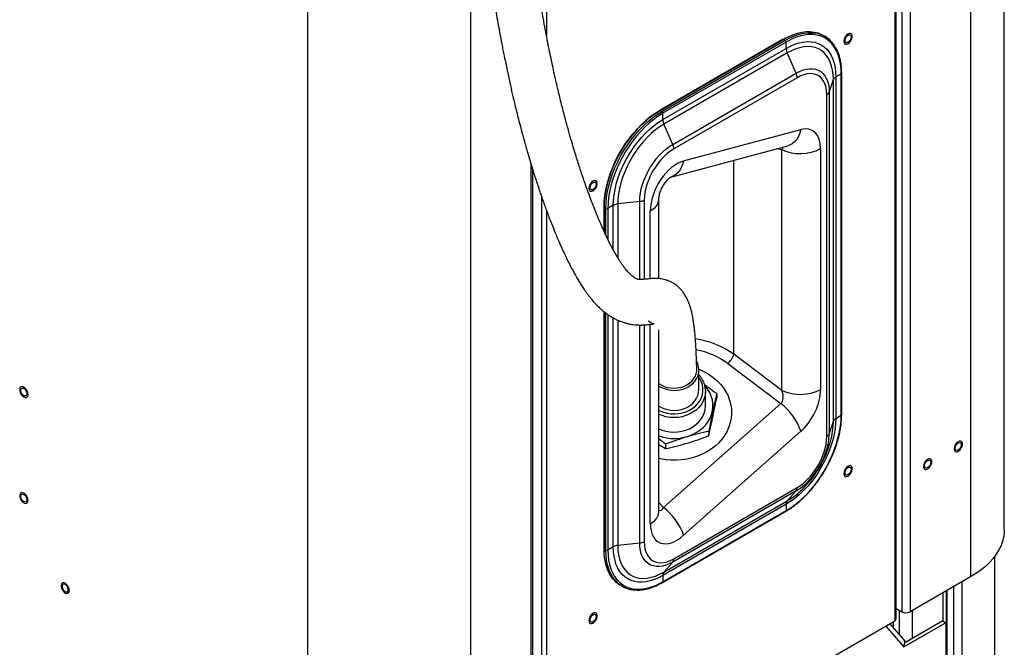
# Model space of a CAD drawing. Header units: millimetres. Extents: x 1588 to 4263, y 172 to 3488.
# Tile 26 of 46: x 3203 to 3885, y 456 to 891. Entities that reach past the tile are written whole.
import ezdxf

# ---------------------------------------------------------------- set-up
doc = ezdxf.new("R2010")
doc.units = ezdxf.units.MM
doc.header["$LTSCALE"] = 13

msp = doc.modelspace()

# ---------------------------------------------------------------- linework, layer by layer
at = {"color": 7, "linetype": 'Continuous', "lineweight": 25}
for p, q in [((3885.14, 537.13), (3885.14, 1630.34)), ((3861.71, 1613.29), (3861.71, 504.47)), ((3810.11, 475.32), (3810.11, 1583.51)), ((3809.21, 1582.99), (3809.21, 474.07)), ((3814.04, 1582.53), (3814.04, 480.37)), ((3819.95, 1582.53), (3819.95, 480.37)), ((3567.72, 1443.58), (3567.72, 880.09)), ((3402.09, 1413.64), (3402.09, 304.45)), ((3515.22, 1057.88), (3515.22, 304.45)), ((3646.6, 827.92), (3732.16, 877.31)), ((3647.77, 827.17), (3733.33, 876.57)), ((3734, 875.36), (3648.44, 825.97)), ((3731.5, 877.05), (3688.72, 852.35)), ((3731.63, 877.04), (3688.85, 852.34)), ((3733.76, 878.2), (3731.63, 877.04)), ((3731.65, 877.02), (3731.63, 877.04)), ((3732.16, 877.31), (3733.33, 876.57)), ((3734, 870.98), (3734, 875.36)), ((3761.78, 878.66), (3760.66, 879.41)), ((3648.44, 821.58), (3734, 870.98)), ((3734.73, 867.81), (3649.17, 818.42)), ((3740.86, 853.81), (3734.73, 867.81)), ((3655.3, 804.41), (3740.86, 853.81)), ((3768.32, 851.16), (3772.12, 853.35)), ((3772.12, 616.55), (3772.12, 853.35)), ((3772.41, 616.96), (3772.41, 853.76)), ((3688.72, 852.35), (3645.94, 827.65)), ((3688.85, 852.34), (3646.07, 827.64)), ((3741.58, 850.64), (3656.03, 801.25)), ((3688.87, 852.32), (3688.85, 852.34)), ((3763.74, 840.59), (3766.67, 849.36)), ((3766.67, 612.57), (3766.67, 849.36)), ((3768.32, 851.16), (3768.32, 614.36)), ((3763.74, 840.59), (3763.74, 603.79)), ((3762.09, 602), (3762.09, 838.8)), ((3646.1, 827.63), (3646.07, 827.64)), ((3646.6, 827.92), (3647.77, 827.17)), ((3648.44, 821.58), (3648.44, 825.97)), ((3655.3, 804.41), (3649.17, 818.42)), ((3662.84, 792.87), (3744.14, 814.65)), ((3654.09, 781.77), (3735.18, 803.49)), ((3727.55, 801.45), (3730.85, 800.74)), ((3730.85, 633.79), (3730.85, 800.74)), ((3757.84, 801.42), (3757.84, 634.47)), ((3697.65, 658.82), (3697.65, 793.44)), ((3556.99, 790.9), (3556.99, 328.56)), ((3558.21, 330.26), (3558.21, 786.91)), ((3564.27, 768.43), (3564.27, 334.31)), ((3632.41, 764.78), (3617.22, 763.08)), ((3632.41, 710.65), (3632.41, 764.78)), ((3635.52, 765.73), (3635.52, 710.79)), ((3645.62, 711.27), (3645.62, 766.41)), ((3567.72, 758.78), (3567.72, 334.66)), ((3607.61, 761.26), (3607.61, 744.36)), ((3607.71, 761.14), (3607.68, 761.16)), ((3607.68, 761.16), (3607.68, 744.2)), ((3607.71, 760.56), (3608.94, 759.92)), ((3607.71, 744.15), (3607.71, 760.56)), ((3608.94, 741.5), (3608.94, 759.92)), ((3614.11, 762.13), (3610.31, 759.94)), ((3610.31, 759.94), (3610.31, 738.61)), ((3614.11, 731.24), (3614.11, 762.13)), ((3617.22, 763.08), (3617.22, 725.79)), ((3639.77, 711.23), (3639.77, 758.24)), ((3607.61, 688.44), (3607.61, 524.46)), ((3607.68, 688.39), (3607.68, 524.36)), ((3607.71, 523.76), (3607.71, 688.36)), ((3608.94, 523.12), (3608.94, 687.39)), ((3610.31, 686.41), (3610.31, 523.14)), ((3614.11, 525.34), (3614.11, 684.03)), ((3617.22, 682.49), (3617.22, 526.29)), ((3632.41, 527.98), (3632.41, 679.16)), ((3635.52, 679.23), (3635.52, 528.93)), ((3639.77, 541.32), (3639.77, 679.63)), ((3645.62, 549.49), (3645.62, 675.83)), ((3730.85, 633.79), (3697.65, 658.82)), ((3693.43, 652.35), (3730.13, 624.68)), ((3673.32, 634.09), (3673.47, 647.95)), ((3677.94, 622.96), (3678.06, 633.04)), ((3678.04, 633.95), (3678.06, 633.04)), ((3685.8, 631.42), (3685.76, 628.32)), ((3648.82, 552.58), (3730.13, 624.68)), ((3768.32, 614.36), (3772.12, 616.55)), ((3763.74, 603.79), (3766.67, 612.57)), ((3744.14, 605.43), (3662.84, 533.34)), ((3680.22, 605.42), (3680.18, 602.32)), ((3650.36, 596.54), (3645.62, 600.18)), ((3645.62, 596.38), (3650.32, 593.43)), ((3650.36, 596.54), (3650.32, 593.43)), ((3740.86, 564.16), (3655.3, 514.77)), ((3656.03, 517.09), (3741.58, 566.48)), ((3740.86, 564.16), (3734.73, 557.23)), ((3648.82, 552.58), (3645.62, 556)), ((3734, 554.91), (3648.44, 505.51)), ((3649.17, 507.84), (3734.73, 557.23)), ((3734, 554.91), (3734, 550.52)), ((3648.23, 500.67), (3733.79, 550.06)), ((3648.44, 501.13), (3734, 550.52)), ((3632.41, 527.98), (3617.22, 526.29)), ((3607.68, 524.36), (3607.75, 521.83)), ((3607.71, 524.34), (3607.68, 524.36)), ((3607.71, 523.76), (3608.94, 523.12)), ((3614.11, 525.34), (3610.31, 523.14)), ((3878.55, 414.45), (3878.55, 518.77)), ((3655.3, 514.77), (3649.17, 507.84)), ((3648.44, 505.51), (3648.44, 501.13)), ((3861.71, 504.47), (3819.95, 480.37)), ((3855.65, 500.98), (3855.65, 382.53)), ((3620.14, 498.02), (3621.35, 497.42)), ((3842.62, 493.46), (3842.62, 473.88)), ((3844.87, 494.75), (3844.87, 378.14)), ((3845.41, 495.07), (3845.41, 378.14)), ((3849.9, 497.66), (3849.9, 379.22)), ((3810.14, 482.62), (3814.04, 480.37)), ((3812.27, 481.39), (3812.27, 464.71)), ((3821.25, 481.12), (3821.25, 461.74)), ((3567.72, 334.66), (3809.21, 474.07)), ((3815.52, 461.03), (3805.77, 472.08)), ((3808.4, 469.1), (3808.4, 473.6)), ((3844.69, 472.68), (3815.35, 455.74)), ((3842.44, 473.98), (3816.22, 458.84)), ((3842.44, 473.98), (3844.69, 472.68)), ((3844.69, 472.68), (3844.69, 376.21)), ((3815.35, 456.56), (3803.04, 470.51)), ((3816.31, 460.13), (3815.52, 461.03)), ((3816.31, 460.13), (3816.11, 459.95)), ((3815.35, 456.56), (3815.35, 455.74))]:
    msp.add_line(p, q, dxfattribs=at)
at = {"color": 7, "linetype": 'Continuous', "lineweight": 25, "flags": 128}
for points in [[(3732.16, 877.31), (3735.37, 879.01), (3738.56, 880.39), (3741.7, 881.45), (3744.79, 882.17), (3747.78, 882.55), (3750.67, 882.58), (3753.43, 882.28), (3756.05, 881.63), (3758.5, 880.65), (3760.66, 879.41)], [(3733.33, 876.57), (3736.53, 878.26), (3739.72, 879.64), (3742.86, 880.7), (3745.94, 881.41), (3748.93, 881.79), (3751.81, 881.83), (3754.38, 881.56)], [(3772.12, 853.35), (3771.99, 856.91), (3771.6, 860.29), (3770.95, 863.48), (3770.06, 866.45), (3768.91, 869.18), (3767.53, 871.65), (3765.91, 873.84), (3764.08, 875.75), (3762.05, 877.35), (3759.82, 878.63), (3757.41, 879.6), (3754.85, 880.23), (3752.14, 880.53), (3749.31, 880.5), (3746.38, 880.12), (3743.36, 879.42), (3740.27, 878.39), (3737.15, 877.03), (3734, 875.36)], [(3773.95, 875.95), (3774.08, 875.04), (3774.46, 874.35), (3775.05, 873.96), (3775.79, 873.89), (3776.64, 874.16), (3777.5, 874.73), (3778.3, 875.56), (3778.98, 876.57), (3779.47, 877.68), (3779.72, 878.78), (3779.72, 879.78), (3779.47, 880.58), (3778.98, 881.13), (3778.3, 881.36), (3777.5, 881.26), (3776.64, 880.83), (3775.79, 880.13), (3775.05, 879.2), (3774.46, 878.12), (3774.08, 877.01), (3773.95, 875.95)], [(3734, 870.98), (3736.99, 872.55), (3739.96, 873.82), (3742.88, 874.76), (3745.74, 875.36), (3748.5, 875.64), (3751.16, 875.57), (3753.69, 875.17), (3756.06, 874.44), (3758.27, 873.38), (3760.29, 872), (3762.12, 870.31), (3763.72, 868.32), (3765.11, 866.05), (3766.25, 863.52), (3767.15, 860.74), (3767.8, 857.74), (3768.19, 854.53), (3768.32, 851.16)], [(3774.73, 876.4), (3774.86, 877.31), (3775.23, 878.26), (3775.79, 879.13), (3776.49, 879.82), (3777.22, 880.25), (3777.91, 880.36), (3778.48, 880.13), (3778.85, 879.61), (3778.98, 878.85), (3778.85, 877.93), (3778.48, 876.98), (3777.91, 876.11), (3777.22, 875.42), (3776.49, 875), (3775.79, 874.89), (3775.23, 875.11), (3774.86, 875.63), (3774.73, 876.4)], [(3766.67, 849.36), (3766.54, 852.69), (3766.13, 855.83), (3765.45, 858.76), (3764.52, 861.44), (3763.32, 863.87), (3761.89, 866.02), (3760.22, 867.87), (3758.34, 869.4), (3756.25, 870.61), (3753.98, 871.48), (3751.54, 872), (3748.97, 872.17), (3746.27, 871.98), (3743.47, 871.45), (3740.6, 870.57), (3737.67, 869.36), (3734.73, 867.81)], [(3740.86, 853.81), (3743.25, 855.04), (3745.61, 855.98), (3747.93, 856.6), (3750.16, 856.89), (3752.3, 856.87), (3754.31, 856.52), (3756.17, 855.86), (3757.86, 854.88), (3759.37, 853.6), (3760.67, 852.03), (3761.76, 850.2), (3762.62, 848.11), (3763.24, 845.8), (3763.62, 843.28), (3763.74, 840.59)], [(3762.09, 838.8), (3761.96, 841.38), (3761.58, 843.77), (3760.94, 845.96), (3760.06, 847.9), (3758.95, 849.58), (3757.62, 850.98), (3756.09, 852.08), (3754.37, 852.86), (3752.5, 853.31), (3750.48, 853.43), (3748.36, 853.22), (3746.15, 852.68), (3743.88, 851.82), (3741.58, 850.64)], [(3646.07, 827.64), (3642.9, 825.66), (3639.75, 823.39), (3636.64, 820.85), (3633.6, 818.05), (3630.65, 815.01), (3627.8, 811.75), (3625.07, 808.3), (3622.49, 804.69), (3620.07, 800.92), (3617.83, 797.03), (3615.77, 793.05), (3613.93, 789.01), (3612.31, 784.92), (3610.91, 780.83), (3609.76, 776.75), (3608.86, 772.72), (3608.2, 768.75), (3607.81, 764.89), (3607.68, 761.16)], [(3607.69, 761.87), (3607.81, 765.08), (3608.2, 768.92), (3608.85, 772.87), (3609.75, 776.88), (3610.9, 780.94), (3612.29, 785.02), (3613.91, 789.08), (3615.74, 793.11), (3617.78, 797.07), (3620.01, 800.94), (3622.42, 804.69), (3624.99, 808.29), (3627.71, 811.72), (3630.54, 814.96), (3633.48, 817.99), (3636.51, 820.77), (3639.6, 823.31), (3642.74, 825.57), (3645.89, 827.54)], [(3607.71, 760.56), (3607.84, 764.34), (3608.24, 768.26), (3608.9, 772.27), (3609.81, 776.36), (3610.98, 780.49), (3612.39, 784.64), (3614.04, 788.78), (3615.91, 792.88), (3617.98, 796.91), (3620.26, 800.84), (3622.71, 804.66), (3625.33, 808.33), (3628.09, 811.82), (3630.98, 815.12), (3633.97, 818.2), (3637.05, 821.03), (3640.2, 823.61), (3643.39, 825.91), (3646.6, 827.92)], [(3608.94, 759.92), (3609.07, 763.7), (3609.47, 767.6), (3610.13, 771.61), (3611.04, 775.69), (3612.21, 779.82), (3613.62, 783.96), (3615.26, 788.09), (3617.13, 792.19), (3619.2, 796.21), (3621.47, 800.14), (3623.92, 803.95), (3626.53, 807.61), (3629.29, 811.1), (3632.17, 814.39), (3635.16, 817.47), (3638.24, 820.3), (3641.38, 822.87), (3644.56, 825.17), (3647.77, 827.17)], [(3648.44, 825.97), (3645.29, 824), (3642.16, 821.75), (3639.08, 819.22), (3636.06, 816.44), (3633.12, 813.42), (3630.29, 810.19), (3627.59, 806.77), (3625.02, 803.17), (3622.62, 799.43), (3620.39, 795.57), (3618.35, 791.62), (3616.52, 787.6), (3614.91, 783.54), (3613.53, 779.48), (3612.38, 775.43), (3611.48, 771.42), (3610.83, 767.49), (3610.44, 763.65), (3610.31, 759.94)], [(3614.11, 762.13), (3614.24, 765.66), (3614.63, 769.32), (3615.28, 773.07), (3616.18, 776.88), (3617.33, 780.74), (3618.71, 784.61), (3620.32, 788.45), (3622.14, 792.25), (3624.17, 795.96), (3626.37, 799.57), (3628.75, 803.05), (3631.28, 806.37), (3633.93, 809.5), (3636.7, 812.42), (3639.55, 815.11), (3642.48, 817.54), (3645.45, 819.71), (3648.44, 821.58)], [(3649.17, 818.42), (3646.22, 816.56), (3643.3, 814.4), (3640.42, 811.96), (3637.63, 809.27), (3634.93, 806.33), (3632.35, 803.18), (3629.91, 799.85), (3627.64, 796.37), (3625.56, 792.75), (3623.67, 789.04), (3622, 785.27), (3620.57, 781.46), (3619.38, 777.66), (3618.44, 773.88), (3617.76, 770.18), (3617.35, 766.57), (3617.22, 763.08)], [(3744.14, 814.65), (3743.46, 812.14), (3742.5, 809.86), (3741.27, 807.85), (3739.81, 806.16), (3738.13, 804.82), (3736.29, 803.86), (3735.18, 803.49)], [(3632.41, 764.78), (3632.54, 767.61), (3632.91, 770.56), (3633.53, 773.59), (3634.39, 776.67), (3635.48, 779.76), (3636.78, 782.83), (3638.29, 785.85), (3639.98, 788.79), (3641.85, 791.6), (3643.85, 794.27), (3645.99, 796.76), (3648.23, 799.04), (3650.54, 801.09), (3652.9, 802.89), (3655.3, 804.41)], [(3656.03, 801.25), (3653.73, 799.77), (3651.46, 798.02), (3649.25, 796.01), (3647.13, 793.77), (3645.11, 791.32), (3643.24, 788.7), (3641.52, 785.94), (3639.99, 783.08), (3638.66, 780.14), (3637.55, 777.18), (3636.67, 774.21), (3636.03, 771.3), (3635.65, 768.45), (3635.52, 765.73)], [(3662.84, 792.87), (3662.16, 790.36), (3661.19, 788.08), (3659.96, 786.07), (3658.5, 784.38), (3656.82, 783.04), (3654.98, 782.08), (3653.96, 781.74)], [(3597.18, 773.9), (3597.31, 772.98), (3597.68, 772.3), (3598.27, 771.91), (3599.02, 771.84), (3599.86, 772.11), (3600.72, 772.68), (3601.53, 773.51), (3602.2, 774.52), (3602.69, 775.63), (3602.94, 776.73), (3602.94, 777.72), (3602.69, 778.53), (3602.2, 779.07), (3601.53, 779.31), (3600.72, 779.21), (3599.86, 778.78), (3599.02, 778.08), (3598.27, 777.14), (3597.68, 776.07), (3597.31, 774.96), (3597.18, 773.9)], [(3597.96, 774.35), (3598.08, 775.26), (3598.45, 776.21), (3599.02, 777.08), (3599.71, 777.77), (3600.45, 778.2), (3601.14, 778.3), (3601.7, 778.08), (3602.07, 777.56), (3602.2, 776.8), (3602.07, 775.88), (3601.7, 774.93), (3601.14, 774.06), (3600.45, 773.37), (3599.71, 772.95), (3599.02, 772.84), (3598.45, 773.06), (3598.08, 773.58), (3597.96, 774.35)], [(3639.77, 758.24), (3641.54, 759.41), (3643.02, 760.71), (3644.19, 762.11), (3645.02, 763.59), (3645.5, 765.13), (3645.62, 766.4)], [(3645.62, 636.85), (3647.1, 635.99), (3649.28, 635.02), (3651.59, 634.32), (3654.01, 633.91), (3656.46, 633.78), (3658.92, 633.95), (3661.31, 634.4), (3663.61, 635.14), (3665.75, 636.13), (3667.7, 637.38), (3669.42, 638.84), (3670.86, 640.49), (3672.01, 642.3), (3672.84, 644.23), (3673.33, 646.23), (3673.47, 648.28), (3673.26, 650.32), (3672.71, 652.32), (3671.97, 653.94)], [(3673.47, 648.53), (3674.17, 648.24), (3677.43, 646.69), (3680.5, 644.89), (3683.36, 642.86), (3685.98, 640.62), (3688.33, 638.18), (3690.41, 635.57), (3692.18, 632.82), (3693.63, 629.93), (3694.75, 626.95), (3695.54, 623.9), (3695.97, 620.79), (3696.06, 617.67), (3695.79, 614.56), (3695.18, 611.48), (3694.22, 608.47), (3692.93, 605.54), (3691.31, 602.73), (3689.38, 600.06), (3687.16, 597.55), (3684.67, 595.23), (3681.92, 593.11), (3678.95, 591.22), (3675.78, 589.57), (3672.43, 588.17), (3668.94, 587.04), (3665.34, 586.19), (3661.66, 585.62), (3657.92, 585.34), (3654.17, 585.36), (3650.44, 585.67), (3646.76, 586.26), (3645.62, 586.51)], [(3645.62, 638.59), (3647.23, 637.56), (3649.25, 636.6), (3651.43, 635.9), (3653.72, 635.47), (3656.07, 635.33), (3658.42, 635.47), (3660.72, 635.9), (3662.92, 636.6), (3664.97, 637.55), (3666.82, 638.75), (3668.44, 640.15), (3669.79, 641.73), (3670.83, 643.45), (3671.54, 645.28), (3671.92, 647.18), (3671.97, 648.51)], [(3645.62, 619.93), (3646.39, 619.56), (3648.84, 618.61), (3651.42, 617.94), (3654.08, 617.56), (3656.78, 617.48), (3659.46, 617.7), (3662.09, 618.21), (3664.6, 619.02), (3666.97, 620.09), (3669.14, 621.42), (3671.07, 622.97), (3672.74, 624.73), (3674.11, 626.66), (3675.16, 628.73), (3675.87, 630.89), (3676.23, 633.12), (3676.22, 635.37), (3675.86, 637.59), (3675.14, 639.76), (3674.08, 641.83), (3673.42, 642.84)], [(3203.26, 631.88), (3203.9, 630.84), (3204.68, 629.96), (3205.53, 629.32), (3206.39, 628.99), (3207.16, 628.98), (3207.79, 629.3), (3208.22, 629.92), (3208.4, 630.79), (3208.33, 631.82), (3208.01, 632.93), (3207.47, 634.02), (3206.75, 634.99), (3205.92, 635.76), (3205.06, 636.25), (3204.24, 636.43), (3203.53, 636.27), (3202.99, 635.79), (3202.68, 635.04), (3202.62, 634.08), (3202.82, 632.99), (3203.26, 631.88)], [(3203.39, 633.91), (3203.52, 634.67), (3203.89, 635.2), (3204.45, 635.42), (3205.14, 635.31), (3205.88, 634.88), (3206.57, 634.19), (3207.14, 633.32), (3207.51, 632.37), (3207.63, 631.46), (3207.51, 630.7), (3207.14, 630.17), (3206.57, 629.95), (3205.88, 630.06), (3205.14, 630.48), (3204.45, 631.17), (3203.89, 632.05), (3203.52, 633), (3203.39, 633.91)], [(3645.62, 602.22), (3647.87, 601.54), (3650.9, 600.91), (3653.98, 600.56), (3657.1, 600.51), (3660.2, 600.76), (3663.24, 601.3), (3666.19, 602.13), (3669, 603.22), (3671.65, 604.58), (3674.09, 606.19), (3676.29, 608.01), (3678.23, 610.03), (3679.88, 612.23), (3681.21, 614.57), (3682.22, 617.02), (3682.88, 619.55), (3683.19, 622.12), (3683.15, 624.72), (3682.75, 627.29), (3682.01, 629.81), (3680.92, 632.24), (3679.51, 634.56), (3677.79, 636.72), (3677.79, 636.73)], [(3645.62, 622.9), (3646.94, 622.13), (3649.12, 621.17), (3651.44, 620.47), (3653.85, 620.05), (3656.31, 619.93), (3658.76, 620.09), (3661.16, 620.55), (3663.45, 621.28), (3665.59, 622.28), (3667.54, 623.52), (3669.26, 624.99), (3670.71, 626.64), (3671.86, 628.45), (3672.69, 630.37), (3673.18, 632.38), (3673.32, 634.09)], [(3678.06, 633.04), (3678.05, 632.72), (3677.79, 630.38), (3677.18, 628.09), (3676.22, 625.89), (3674.93, 623.81), (3673.33, 621.88), (3671.44, 620.14), (3669.3, 618.62), (3666.95, 617.34), (3664.42, 616.32), (3661.75, 615.58), (3658.98, 615.13), (3656.17, 614.98), (3653.35, 615.12), (3650.58, 615.57), (3647.91, 616.31), (3645.62, 617.2)], [(3645.62, 607.07), (3647.79, 606.22), (3650.47, 605.48), (3653.24, 605.04), (3656.06, 604.89), (3658.87, 605.04), (3661.63, 605.49), (3664.3, 606.23), (3666.84, 607.25), (3669.19, 608.54), (3671.33, 610.06), (3673.21, 611.8), (3674.81, 613.72), (3676.11, 615.8), (3677.07, 618.01), (3677.68, 620.3), (3677.94, 622.63), (3677.94, 622.96)], [(3734, 550.52), (3737.15, 552.49), (3740.27, 554.74), (3743.36, 557.27), (3746.38, 560.05), (3749.31, 563.07), (3752.14, 566.3), (3754.85, 569.73), (3757.41, 573.32), (3759.82, 577.06), (3762.05, 580.92), (3764.08, 584.87), (3765.91, 588.89), (3767.53, 592.95), (3768.91, 597.01), (3770.06, 601.06), (3770.95, 605.07), (3771.6, 609.01), (3771.99, 612.84), (3772.12, 616.55)], [(3768.32, 614.36), (3768.19, 610.83), (3767.8, 607.17), (3767.15, 603.42), (3766.25, 599.61), (3765.11, 595.75), (3763.72, 591.89), (3762.12, 588.04), (3760.29, 584.24), (3758.27, 580.53), (3756.06, 576.92), (3753.69, 573.44), (3751.16, 570.12), (3748.5, 566.99), (3745.74, 564.07), (3742.88, 561.38), (3739.96, 558.95), (3736.99, 556.78), (3734, 554.91)], [(3741.58, 566.48), (3743.88, 567.96), (3746.15, 569.71), (3748.36, 571.72), (3750.48, 573.96), (3752.5, 576.41), (3754.37, 579.03), (3756.09, 581.79), (3757.62, 584.65), (3758.95, 587.59), (3760.06, 590.55), (3760.94, 593.52), (3761.58, 596.44), (3761.96, 599.28), (3762.09, 602)], [(3855.9, 597.76), (3855.45, 598.36), (3854.81, 598.65), (3854.02, 598.61), (3853.17, 598.25), (3852.31, 597.59), (3851.54, 596.69), (3850.92, 595.64), (3850.5, 594.53), (3850.33, 593.45), (3850.41, 592.5), (3850.74, 591.77), (3851.29, 591.32), (3852.01, 591.19), (3852.84, 591.39), (3853.71, 591.91), (3854.53, 592.7), (3855.23, 593.68), (3855.76, 594.78), (3856.06, 595.89), (3856.11, 596.91), (3855.9, 597.76)], [(3851.1, 593.71), (3851.23, 594.62), (3851.6, 595.57), (3852.16, 596.44), (3852.85, 597.13), (3853.59, 597.56), (3854.28, 597.66), (3854.85, 597.44), (3855.22, 596.92), (3855.34, 596.16), (3855.22, 595.24), (3854.85, 594.29), (3854.28, 593.42), (3853.59, 592.73), (3852.85, 592.31), (3852.16, 592.2), (3851.6, 592.42), (3851.23, 592.94), (3851.1, 593.71)], [(3773.95, 576.2), (3774.08, 575.29), (3774.46, 574.6), (3775.05, 574.21), (3775.79, 574.14), (3776.64, 574.41), (3777.5, 574.98), (3778.3, 575.81), (3778.98, 576.82), (3779.47, 577.93), (3779.72, 579.03), (3779.72, 580.03), (3779.47, 580.83), (3778.98, 581.38), (3778.3, 581.61), (3777.5, 581.51), (3776.64, 581.09), (3775.79, 580.38), (3775.05, 579.45), (3774.46, 578.38), (3774.08, 577.26), (3773.95, 576.2)], [(3774.73, 576.65), (3774.86, 577.56), (3775.23, 578.51), (3775.79, 579.38), (3776.49, 580.07), (3777.22, 580.5), (3777.91, 580.61), (3778.48, 580.39), (3778.85, 579.86), (3778.98, 579.1), (3778.85, 578.19), (3778.48, 577.24), (3777.91, 576.36), (3777.22, 575.67), (3776.49, 575.25), (3775.79, 575.14), (3775.23, 575.36), (3774.86, 575.88), (3774.73, 576.65)], [(3834.69, 585.51), (3834.24, 586.11), (3833.6, 586.4), (3832.81, 586.37), (3831.95, 586), (3831.1, 585.34), (3830.33, 584.45), (3829.71, 583.39), (3829.29, 582.28), (3829.11, 581.2), (3829.19, 580.25), (3829.53, 579.52), (3830.08, 579.07), (3830.8, 578.94), (3831.63, 579.15), (3832.5, 579.67), (3833.32, 580.45), (3834.02, 581.44), (3834.55, 582.53), (3834.85, 583.64), (3834.89, 584.67), (3834.69, 585.51)], [(3829.89, 581.46), (3830.02, 582.37), (3830.38, 583.32), (3830.95, 584.19), (3831.64, 584.88), (3832.38, 585.31), (3833.07, 585.42), (3833.63, 585.2), (3834, 584.67), (3834.13, 583.91), (3834, 583), (3833.63, 582.05), (3833.07, 581.18), (3832.38, 580.49), (3831.64, 580.06), (3830.95, 579.95), (3830.38, 580.17), (3830.02, 580.7), (3829.89, 581.46)], [(3203.44, 558.05), (3204.13, 557.05), (3204.94, 556.24), (3205.8, 555.7), (3206.64, 555.46), (3207.38, 555.56), (3207.95, 555.97), (3208.3, 556.68), (3208.41, 557.61), (3208.26, 558.68), (3207.87, 559.79), (3207.26, 560.85), (3206.5, 561.77), (3205.66, 562.46), (3204.8, 562.85), (3204, 562.92), (3203.34, 562.66), (3202.87, 562.1), (3202.64, 561.27), (3202.66, 560.26), (3202.93, 559.16), (3203.44, 558.05)], [(3203.39, 560.42), (3203.52, 561.18), (3203.89, 561.71), (3204.45, 561.93), (3205.14, 561.82), (3205.88, 561.39), (3206.57, 560.7), (3207.14, 559.83), (3207.51, 558.88), (3207.63, 557.97), (3207.51, 557.21), (3207.14, 556.68), (3206.57, 556.46), (3205.88, 556.57), (3205.14, 557), (3204.45, 557.69), (3203.89, 558.56), (3203.52, 559.51), (3203.39, 560.42)], [(3639.77, 541.32), (3641.54, 542.5), (3643.02, 543.79), (3644.19, 545.2), (3645.02, 546.68), (3645.5, 548.21), (3645.62, 549.49)], [(3885.14, 537.13), (3885.09, 535.55), (3884.72, 532.41), (3883.98, 529.28), (3882.86, 526.19), (3881.39, 523.16), (3879.56, 520.19), (3877.38, 517.29), (3874.87, 514.49), (3872.03, 511.8), (3868.88, 509.22), (3865.44, 506.78), (3861.71, 504.47)], [(3617.22, 526.29), (3617.35, 522.96), (3617.76, 519.82), (3618.44, 516.89), (3619.38, 514.2), (3620.57, 511.78), (3622, 509.63), (3623.67, 507.78), (3625.56, 506.25), (3627.64, 505.04), (3629.91, 504.17), (3632.35, 503.65), (3634.93, 503.48), (3637.63, 503.67), (3640.42, 504.2), (3643.3, 505.08), (3646.22, 506.29), (3649.17, 507.84)], [(3655.3, 514.77), (3652.9, 513.53), (3650.54, 512.6), (3648.23, 511.98), (3645.99, 511.68), (3643.85, 511.7), (3641.85, 512.05), (3639.98, 512.71), (3638.29, 513.69), (3636.78, 514.97), (3635.48, 516.54), (3634.39, 518.37), (3633.53, 520.46), (3632.91, 522.77), (3632.54, 525.29), (3632.41, 527.98)], [(3635.52, 528.93), (3635.65, 526.35), (3636.03, 523.96), (3636.67, 521.77), (3637.55, 519.83), (3638.66, 518.15), (3639.99, 516.75), (3641.52, 515.65), (3643.24, 514.87), (3645.11, 514.42), (3647.13, 514.3), (3649.25, 514.51), (3651.46, 515.05), (3653.73, 515.91), (3656.03, 517.09)], [(3620.14, 498.02), (3617.98, 499.28), (3615.91, 500.91), (3614.04, 502.85), (3612.39, 505.09), (3610.98, 507.61), (3609.81, 510.4), (3608.9, 513.42), (3608.24, 516.68), (3607.84, 520.13), (3607.71, 523.76)], [(3615.14, 502.39), (3613.62, 504.48), (3612.21, 507), (3611.04, 509.78), (3610.13, 512.8), (3609.47, 516.05), (3609.07, 519.5), (3608.94, 523.12)], [(3610.31, 523.14), (3610.44, 519.58), (3610.83, 516.2), (3611.48, 513.01), (3612.38, 510.04), (3613.53, 507.31), (3614.91, 504.84), (3616.52, 502.65), (3618.35, 500.74), (3620.39, 499.14), (3622.62, 497.86), (3625.02, 496.89), (3627.59, 496.26), (3630.29, 495.96), (3633.12, 495.99), (3636.06, 496.37), (3639.08, 497.07), (3642.16, 498.1), (3645.29, 499.46), (3648.44, 501.13)], [(3648.44, 505.51), (3645.45, 503.94), (3642.48, 502.67), (3639.55, 501.74), (3636.7, 501.13), (3633.93, 500.85), (3631.28, 500.92), (3628.75, 501.32), (3626.37, 502.05), (3624.17, 503.11), (3622.14, 504.49), (3620.32, 506.18), (3618.71, 508.17), (3617.33, 510.44), (3616.18, 512.97), (3615.28, 515.75), (3614.63, 518.75), (3614.24, 521.96), (3614.11, 525.34)], [(3232, 500.24), (3231.52, 499.69), (3231.28, 498.87), (3231.29, 497.87), (3231.55, 496.76), (3232.05, 495.66), (3232.73, 494.65), (3233.54, 493.83), (3234.41, 493.27), (3235.25, 493.03), (3235.99, 493.11), (3236.57, 493.51), (3236.93, 494.21), (3237.05, 495.13), (3236.91, 496.19), (3236.52, 497.31), (3235.93, 498.38), (3235.17, 499.3), (3234.33, 500), (3233.47, 500.4), (3232.67, 500.49), (3232, 500.24)], [(3236.27, 495.53), (3236.14, 496.44), (3235.77, 497.39), (3235.21, 498.27), (3234.52, 498.96), (3233.78, 499.38), (3233.09, 499.49), (3232.52, 499.27), (3232.16, 498.75), (3232.03, 497.98), (3232.16, 497.07), (3232.52, 496.12), (3233.09, 495.25), (3233.78, 494.56), (3234.52, 494.13), (3235.21, 494.02), (3235.77, 494.24), (3236.14, 494.77), (3236.27, 495.53)], [(3597.18, 474.15), (3597.31, 473.24), (3597.68, 472.55), (3598.27, 472.16), (3599.02, 472.09), (3599.86, 472.36), (3600.72, 472.93), (3601.53, 473.76), (3602.2, 474.77), (3602.69, 475.88), (3602.94, 476.98), (3602.94, 477.98), (3602.69, 478.78), (3602.2, 479.33), (3601.53, 479.56), (3600.72, 479.46), (3599.86, 479.04), (3599.02, 478.33), (3598.27, 477.4), (3597.68, 476.32), (3597.31, 475.21), (3597.18, 474.15)], [(3597.96, 474.6), (3598.08, 475.51), (3598.45, 476.46), (3599.02, 477.33), (3599.71, 478.02), (3600.45, 478.45), (3601.14, 478.56), (3601.7, 478.33), (3602.07, 477.81), (3602.2, 477.05), (3602.07, 476.13), (3601.7, 475.19), (3601.14, 474.31), (3600.45, 473.62), (3599.71, 473.2), (3599.02, 473.09), (3598.45, 473.31), (3598.08, 473.83), (3597.96, 474.6)]]:
    msp.add_lwpolyline(points, dxfattribs=at)
at = {"color": 7, "linetype": 'Continuous', "lineweight": 25}
for centre, radius, start, end in [((3751.2, 862.62), 19.21, 29.45505, 80.45388), ((3731.56, 876.93), 0.126, 55.39586, 114.63978), ((3732.45, 875.29), 1.55, 2.73424, 55.53336), ((3742.06, 871.17), 8.06, 181.34154, 204.57575), ((3733.52, 850.45), 8.06, 1.34154, 24.57575), ((3771.92, 853.8), 0.496, 293.88736, 354.75397), ((3688.78, 852.24), 0.126, 55.39586, 114.63978), ((3769.89, 848.06), 3.47, 116.88123, 157.91322), ((3760.52, 841.9), 3.47, 296.88123, 337.91322), ((3646.01, 827.55), 0.122, 124.12618, 187.186), ((3646, 827.54), 0.126, 55.39586, 114.63978), ((3646.89, 825.9), 1.55, 2.73424, 55.53336), ((3656.5, 821.77), 8.06, 181.34154, 204.57575), ((3647.96, 801.06), 8.06, 1.34154, 24.57575), ((3743.64, 828.88), 30.91, 245.54261, 297.34505), ((3631.65, 772.81), 8.06, 275.42303, 298.65539), ((3607.73, 761.25), 0.122, 112.8092, 175.87066), ((3607.73, 761.27), 0.126, 185.36197, 244.61206), ((3609.61, 761.32), 1.55, 244.47048, 297.26164), ((3617.98, 755.05), 8.06, 95.42303, 118.65539), ((3683.25, 663.6), 15.18, 312.16797, 341.67249), ((3743.64, 661.93), 30.91, 245.54261, 297.34505), ((3705.6, 592.09), 40.79, 19.09541, 53.0359), ((3769.89, 611.26), 3.47, 116.88123, 157.91322), ((3771.92, 617), 0.496, 293.88355, 354.7963), ((3712.55, 613.15), 54.13, 344.21646, 359.38384), ((3723.94, 604.32), 39.8, 342.39646, 359.24175), ((3760.52, 605.1), 3.47, 296.88123, 337.91322), ((3692.12, 618.71), 75.3, 316.01745, 344.36967), ((3709.75, 608.53), 54.61, 319.79406, 342.69655), ((3719.6, 599.57), 41.3, 300.97498, 320.4594), ((3706.24, 605), 55.61, 300.80822, 316.08128), ((3738.11, 566.29), 3.48, 322.08726, 3.11484), ((3737.47, 555.09), 3.48, 142.08726, 183.11484), ((3624.29, 519.99), 40.79, 19.09541, 53.0359), ((3733.52, 550.46), 0.482, 304.26753, 7.04465), ((3617.98, 518.26), 8.06, 95.42303, 118.65539), ((3631.65, 536.01), 8.06, 275.42303, 298.65539), ((3607.73, 524.47), 0.126, 185.36197, 244.61206), ((3609.61, 524.52), 1.55, 244.47048, 297.26164), ((3652.55, 516.9), 3.48, 322.08726, 3.11484), ((3651.91, 505.7), 3.48, 142.08726, 183.11484), ((3629.95, 514.6), 19.19, 219.5036, 270.25614), ((3647.96, 501.07), 0.482, 304.2515, 7.04623), ((3816.99, 486.06), 6.42, 242.60967, 297.39033), ((3808.61, 475.45), 1.5, 293.70137, 354.97849), ((3812.66, 458.9), 3.57, 318.9312, 36.57362)]:
    msp.add_arc(centre, radius, start, end, dxfattribs=at)
for centre, major_axis, ratio, start_param, end_param in [((3739.03, 790.09), (13.09, 23.92), 0.564715, 5.482153, 6.777888), ((3724.89, 798.25), (6.93, 4.99), 0.252667, 5.540016, 6.019807), ((3658.58, 768.53), (12.56, 23.69), 0.591091, 0.502779, 2.302049), ((3661.33, 621.95), (56.49, -1.02), 0.855864, 0.88812, 1.413732), ((3661.29, 618.35), (49.99, -1.34), 0.892033, 0.896506, 1.388941), ((3724.89, 632.26), (-4.87, 7.84), 0.649061, 3.216015, 4.51175), ((3739.03, 624.09), (12.77, 23.44), 0.589438, 4.162604, 5.458339), ((3644.43, 560.91), (-2.52, 10.24), 0.430579, 2.858473, 3.6639), ((3658.58, 552.75), (12.96, 24.24), 0.562223, 2.331125, 4.130395)]:
    msp.add_ellipse(centre, major_axis=major_axis, ratio=ratio, start_param=start_param, end_param=end_param, dxfattribs=at)
for points, knots in [([(3671.97, 648.51), (3671.91, 650.85), (3671.79, 655.34), (3671.54, 661.28), (3671.24, 666.39), (3670.92, 670.74), (3670.58, 674.46), (3670.2, 677.84), (3669.8, 680.86), (3669.37, 683.52), (3668.97, 685.63), (3668.62, 687.3), (3668.31, 688.6), (3668.03, 689.71), (3667.73, 690.79), (3667.3, 692.22), (3666.69, 694), (3665.83, 696.17), (3664.7, 698.49), (3663.38, 700.71), (3661.81, 702.85), (3660.05, 704.78), (3658.34, 706.31), (3656.45, 707.69), (3654.32, 708.91), (3652.17, 709.86), (3650.15, 710.51), (3648.21, 710.96), (3646.3, 711.24), (3644.54, 711.37), (3642.3, 711.41), (3639.71, 711.25), (3637.06, 710.95), (3634.9, 710.7), (3633.43, 710.62), (3632.43, 710.64), (3631.7, 710.72), (3631.14, 710.84), (3630.61, 710.99), (3629.86, 711.31), (3629.4, 711.55), (3628.85, 711.83), (3627.77, 712.61), (3626.66, 713.54), (3625.71, 714.43), (3624.74, 715.41), (3623.71, 716.56), (3622.57, 717.93), (3621.38, 719.48), (3620.12, 721.24), (3618.91, 723.05), (3617.74, 724.9), (3616.46, 727.02), (3614.8, 729.92), (3612.78, 733.67), (3610.54, 738.1), (3608.36, 742.68), (3606.08, 747.69), (3603.74, 753.14), (3601.36, 758.97), (3599.14, 764.66), (3597.39, 769.35), (3596.06, 772.98), (3595.16, 775.51), (3594.38, 777.73), (3593.74, 779.6), (3593.21, 781.15), (3592.49, 783.26), (3591.49, 786.23), (3590.14, 790.38), (3588.64, 795.11), (3586.99, 800.47), (3585.2, 806.48), (3583.15, 813.6), (3580.89, 821.84), (3578.47, 831.14), (3576.05, 840.98), (3573.52, 851.91), (3570.89, 863.99), (3568.2, 877.34), (3565.55, 891.48), (3562.97, 906.44), (3560.49, 922.15), (3558.11, 938.59), (3555.86, 955.79), (3553.73, 973.83), (3551.25, 997.54), (3548.69, 1027), (3546.36, 1062.29), (3544.71, 1098.18), (3543.72, 1134.77), (3543.41, 1171.95), (3543.76, 1209.61), (3544.78, 1247.41), (3546.46, 1285.25), (3548.77, 1322.93), (3551.72, 1360.59), (3555.34, 1398.38), (3559.67, 1436.58), (3564.48, 1473.17), (3569.68, 1508.02), (3575.16, 1541.02), (3581.22, 1574.07), (3587.9, 1607.11), (3595.2, 1640.09), (3602.58, 1670.61), (3609.91, 1698.66), (3617.09, 1724.35), (3624.81, 1750.19), (3633.13, 1776.24), (3642.11, 1802.47), (3651, 1826.71), (3659.66, 1848.89), (3667.96, 1868.99), (3676.71, 1889.02), (3685.92, 1908.94), (3695.57, 1928.59), (3705.65, 1947.92), (3716.17, 1966.9), (3727.21, 1985.59), (3738.42, 2003.32), (3749.44, 2019.74), (3756.77, 2029.81), (3760.3, 2034.67)], [0, 0, 0, 0, 0.005676, 0.010872, 0.015627, 0.019973, 0.023933, 0.027526, 0.031551, 0.035035, 0.037991, 0.040428, 0.042354, 0.043843, 0.045404, 0.047133, 0.050193, 0.053611, 0.057326, 0.061173, 0.0648, 0.068168, 0.07161, 0.074877, 0.077864, 0.080917, 0.084133, 0.087594, 0.091071, 0.094553, 0.098041, 0.105951, 0.114075, 0.122446, 0.131159, 0.137168, 0.142903, 0.148095, 0.153149, 0.158309, 0.16377, 0.168063, 0.17193, 0.175487, 0.17882, 0.182211, 0.185956, 0.189246, 0.192698, 0.196205, 0.199576, 0.202815, 0.206249, 0.210058, 0.215777, 0.221398, 0.226822, 0.232034, 0.238342, 0.244303, 0.249909, 0.255145, 0.257733, 0.260096, 0.262126, 0.26382, 0.265174, 0.266304, 0.269459, 0.273062, 0.27712, 0.281639, 0.286626, 0.292089, 0.299104, 0.306465, 0.314118, 0.322067, 0.331498, 0.341324, 0.35155, 0.362179, 0.373217, 0.384456, 0.396094, 0.408131, 0.420536, 0.442823, 0.465084, 0.487276, 0.509357, 0.531684, 0.553814, 0.575708, 0.597332, 0.618653, 0.639471, 0.660338, 0.681219, 0.702079, 0.719735, 0.737326, 0.754832, 0.772231, 0.789499, 0.806618, 0.819951, 0.83321, 0.846579, 0.860063, 0.873644, 0.887304, 0.897778, 0.908283, 0.918813, 0.929363, 0.939933, 0.950332, 0.960752, 0.971198, 0.981679, 0.991164, 1, 1, 1, 1]), ([(3718.72, 2030.28), (3716, 2026.24), (3709.07, 2015.97), (3698.53, 1998.97), (3687.07, 1979.43), (3676.19, 1959.61), (3665.86, 1939.6), (3656.1, 1919.54), (3646.89, 1899.48), (3638.19, 1879.46), (3629.94, 1859.4), (3620.94, 1836.31), (3611.42, 1810.22), (3601.59, 1781.2), (3592.52, 1752.39), (3584.16, 1723.82), (3576.42, 1695.38), (3569.23, 1666.96), (3562.32, 1637.53), (3555.73, 1607.13), (3549.5, 1575.83), (3543.82, 1544.6), (3538.67, 1513.5), (3533.6, 1479.78), (3528.78, 1443.54), (3524.36, 1404.96), (3520.66, 1366.9), (3517.64, 1329.28), (3515.29, 1292.12), (3513.56, 1255.19), (3512.44, 1218.47), (3511.94, 1181.83), (3512.06, 1148.7), (3512.61, 1119.07), (3513.45, 1092.89), (3514.63, 1066.93), (3516.15, 1041.25), (3518.03, 1015.88), (3520.26, 990.92), (3522.64, 968.41), (3525.02, 948.58), (3527.28, 931.61), (3529.6, 915.76), (3531.95, 901.01), (3534.31, 887.31), (3536.65, 874.63), (3538.84, 863.52), (3540.87, 853.84), (3542.7, 845.46), (3544.26, 838.63), (3545.59, 833.01), (3546.75, 828.24), (3548.04, 823.06), (3549.67, 816.73), (3551.68, 809.22), (3554.13, 800.47), (3556.35, 792.94), (3558.19, 786.95), (3559.49, 782.83), (3560.65, 779.2), (3561.67, 776.09), (3562.52, 773.55), (3563.2, 771.54), (3563.74, 769.96), (3564.27, 768.44), (3564.9, 766.62), (3565.73, 764.25), (3566.79, 761.3), (3568.07, 757.81), (3569.58, 753.8), (3571.52, 748.77), (3573.77, 743.19), (3576.17, 737.48), (3578.37, 732.5), (3580.36, 728.19), (3582.06, 724.66), (3583.53, 721.7), (3584.89, 719.05), (3586.33, 716.34), (3587.89, 713.52), (3589.49, 710.75), (3590.9, 708.42), (3592.06, 706.58), (3593, 705.14), (3593.97, 703.7), (3595.06, 702.13), (3596.33, 700.39), (3597.73, 698.56), (3599.06, 696.93), (3600.18, 695.62), (3601.04, 694.66), (3601.76, 693.88), (3602.47, 693.13), (3603.29, 692.3), (3604.31, 691.3), (3605.53, 690.18), (3607.13, 688.79), (3608.96, 687.34), (3610.91, 685.96), (3612.73, 684.8), (3614.99, 683.51), (3617.77, 682.17), (3620.82, 681.02), (3623.6, 680.23), (3626.02, 679.73), (3628.21, 679.41), (3630.09, 679.23), (3631.91, 679.15), (3633.67, 679.14), (3635.24, 679.2), (3636.68, 679.3), (3637.99, 679.43), (3639.24, 679.57), (3640.37, 679.7), (3641.25, 679.81), (3641.87, 679.87), (3642.28, 679.91), (3642.5, 679.93), (3642.55, 679.94), (3642.43, 679.97), (3641.97, 680.05), (3641.26, 680.25), (3640.52, 680.54), (3639.95, 680.82), (3639.55, 681.05), (3639.25, 681.24), (3638.98, 681.42), (3638.69, 681.63), (3638.41, 681.86), (3638.24, 682.01), (3638.17, 682.08)], [0, 0, 0, 0, 0.007596, 0.019322, 0.030989, 0.042607, 0.054183, 0.065721, 0.077019, 0.088282, 0.099509, 0.110696, 0.126889, 0.142972, 0.158926, 0.17473, 0.190449, 0.206256, 0.222148, 0.23971, 0.257339, 0.275019, 0.292728, 0.310449, 0.33299, 0.35548, 0.377882, 0.400161, 0.422558, 0.44487, 0.467465, 0.490311, 0.513375, 0.530266, 0.547238, 0.564277, 0.581367, 0.598494, 0.61564, 0.632725, 0.645579, 0.657776, 0.669322, 0.680225, 0.690493, 0.700134, 0.709156, 0.716193, 0.722815, 0.729025, 0.732545, 0.73638, 0.740613, 0.745238, 0.752007, 0.759444, 0.76753, 0.771538, 0.775251, 0.778514, 0.781331, 0.783708, 0.785487, 0.786909, 0.788084, 0.789728, 0.79197, 0.794749, 0.798092, 0.801988, 0.806425, 0.813014, 0.81901, 0.824421, 0.829261, 0.833546, 0.836705, 0.83985, 0.843236, 0.846859, 0.850697, 0.854324, 0.856539, 0.858575, 0.860582, 0.862945, 0.86568, 0.868779, 0.871964, 0.874109, 0.875902, 0.877347, 0.878602, 0.880218, 0.882243, 0.884672, 0.887451, 0.891603, 0.895314, 0.898664, 0.901984, 0.90784, 0.913213, 0.918115, 0.922809, 0.92646, 0.930187, 0.934034, 0.938148, 0.942772, 0.94676, 0.951053, 0.955644, 0.960294, 0.964536, 0.968018, 0.97117, 0.974, 0.976514, 0.978769, 0.981374, 0.984502, 0.98808, 0.990372, 0.992317, 0.99392, 0.995209, 0.996675, 0.998476, 1, 1, 1, 1]), ([(3772.41, 853.76), (3772.41, 854.36), (3772.39, 856.09), (3772.19, 858.86), (3771.73, 862.01), (3771.04, 864.98), (3770.13, 867.75), (3769.15, 870.05), (3768.39, 871.32), (3768.09, 871.83)], [0, 0, 0, 0, 0.085276, 0.247183, 0.409147, 0.571063, 0.732844, 0.894376, 1, 1, 1, 1]), ([(3645.62, 766.41), (3645.63, 766.53), (3645.63, 766.86), (3645.69, 767.63), (3645.87, 768.74), (3646.18, 770.04), (3646.64, 771.48), (3647.24, 773), (3647.97, 774.54), (3648.81, 776.04), (3649.73, 777.44), (3650.68, 778.69), (3651.62, 779.75), (3652.48, 780.6), (3653.23, 781.22), (3653.79, 781.61), (3654.12, 781.79), (3654.13, 781.79), (3654.13, 781.79)], [0, 0, 0, 0, 0.037829, 0.104888, 0.172041, 0.239779, 0.308004, 0.376364, 0.444313, 0.511407, 0.577288, 0.641749, 0.704778, 0.766619, 0.827828, 0.88934, 0.952204, 1, 1, 1, 1]), ([(3678.01, 633.98), (3678.01, 634.2), (3678, 635.16), (3677.68, 636.85), (3677.03, 639.02), (3676.05, 641.09), (3674.87, 642.99), (3673.89, 644.11), (3673.44, 644.63)], [0, 0, 0, 0, 0.055819, 0.249043, 0.442318, 0.635907, 0.83, 1, 1, 1, 1]), ([(3677.29, 637.97), (3678.16, 637.33), (3681.01, 635.24), (3683.84, 632.99), (3685.8, 631.42)], [0, 0, 0, 0, 0.3068311, 1, 1, 1, 1]), ([(3680.18, 602.32), (3680.64, 604.28), (3681.56, 608.22), (3682.95, 614.55), (3684.35, 621.25), (3685.29, 625.96), (3685.76, 628.32)], [0, 0, 0, 0, 0.247646, 0.49521, 0.747561, 1, 1, 1, 1]), ([(3685.8, 631.42), (3685.34, 629.46), (3684.43, 625.52), (3683.03, 619.19), (3681.63, 612.49), (3680.69, 607.78), (3680.22, 605.42)], [0, 0, 0, 0, 0.247646, 0.49521, 0.747561, 1, 1, 1, 1]), ([(3733.79, 550.06), (3734.31, 550.37), (3735.82, 551.26), (3738.31, 552.94), (3741.24, 555.15), (3744.12, 557.6), (3746.94, 560.26), (3749.68, 563.12), (3752.32, 566.16), (3754.85, 569.36), (3757.26, 572.71), (3759.54, 576.19), (3761.66, 579.78), (3763.62, 583.45), (3765.41, 587.19), (3767.01, 590.97), (3768.42, 594.78), (3769.63, 598.59), (3770.63, 602.37), (3771.42, 606.12), (3771.99, 609.8), (3772.35, 613.44), (3772.39, 615.78), (3772.41, 616.96)], [0, 0, 0, 0, 0.025669, 0.074375, 0.123076, 0.171762, 0.220433, 0.26909, 0.317733, 0.366365, 0.414989, 0.463607, 0.512222, 0.560838, 0.609456, 0.65808, 0.706712, 0.755355, 0.804013, 0.852687, 0.901381, 0.950095, 1, 1, 1, 1]), ([(3650.32, 593.43), (3652.78, 593.99), (3657.68, 595.11), (3665.15, 597.16), (3672.67, 599.56), (3677.68, 601.4), (3680.18, 602.32)], [0, 0, 0, 0, 0.247646, 0.49521, 0.747561, 1, 1, 1, 1]), ([(3680.22, 605.42), (3677.76, 604.86), (3672.86, 603.75), (3665.39, 601.69), (3657.87, 599.3), (3652.86, 597.46), (3650.36, 596.54)], [0, 0, 0, 0, 0.247646, 0.49521, 0.747561, 1, 1, 1, 1]), ([(3645.65, 548.96), (3645.65, 548.95), (3645.66, 548.92), (3645.63, 549.13), (3645.62, 549.39), (3645.62, 549.49)], [0, 0, 0, 0, 0.225254, 0.728229, 1, 1, 1, 1]), ([(3630.3, 495.34), (3631.19, 495.36), (3632.99, 495.39), (3635.79, 495.8), (3638.65, 496.47), (3641.57, 497.44), (3644.52, 498.69), (3646.75, 499.82), (3647.98, 500.53), (3648.23, 500.67)], [0, 0, 0, 0, 0.158732, 0.3182486, 0.4782329, 0.6385613, 0.7991118, 0.9597836, 1, 1, 1, 1])]:
    msp.add_open_spline(points, degree=3, knots=knots, dxfattribs=at)

doc.saveas('drawing.dxf')
